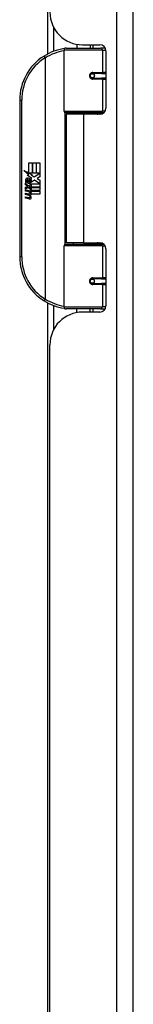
# Model space of a CAD drawing. Header units: inches. Extents: x 7 to 188, y 10 to 101.
# Tile 57 of 154: x 50.36 to 51.45, y 35.41 to 44.85. Entities that reach past the tile are written whole.
import ezdxf

# ---------------------------------------------------------------- set-up
doc = ezdxf.new("R2010")
doc.units = ezdxf.units.IN
doc.header["$MEASUREMENT"] = 0
doc.layers.add('Visible Edges(ANSI)', color=7, linetype='Continuous', lineweight=25)
doc.layers.add('Visible Tangent Edges(ANSI)', color=7, linetype='Continuous', lineweight=25)

msp = doc.modelspace()

# ---------------------------------------------------------------- linework, layer by layer
at = {"layer": 'Visible Edges(ANSI)'}
for p, q in [((51.4541, 26.1367), (51.4541, 73.6177)), ((50.6356, 44.5212), (50.6356, 48.8034)), ((50.7896, 43.9724), (50.7896, 44.557)), ((50.8093, 44.5767), (51.1392, 44.5767)), ((50.9141, 44.6121), (50.9141, 44.5767)), ((50.9661, 44.6077), (51.132, 44.6077)), ((51.0401, 44.6077), (51.0401, 44.5767)), ((51.184, 44.5767), (51.1392, 44.5767)), ((51.1911, 44.5487), (51.1911, 44.0013)), ((51.0564, 44.332), (51.0568, 44.33)), ((51.0617, 44.3307), (51.0567, 44.3307)), ((51.1487, 44.3326), (51.0617, 44.3326)), ((51.0617, 44.2893), (51.1487, 44.2893)), ((51.0641, 44.3305), (51.0641, 44.3325)), ((51.0648, 44.2915), (51.0652, 44.2893)), ((51.1487, 44.3326), (51.1911, 44.3326)), ((51.1911, 44.2893), (51.1487, 44.2893)), ((50.3646, 44.0767), (50.3646, 42.5767)), ((51.143, 43.9567), (50.8053, 43.9567)), ((50.9771, 43.9422), (50.8091, 43.9422)), ((50.8091, 43.9422), (50.8091, 42.7112)), ((50.8816, 43.9567), (50.8816, 43.9422)), ((51.132, 43.9422), (50.9771, 43.9422)), ((51.0725, 43.9567), (51.0725, 43.9422)), ((51.143, 43.9567), (51.1707, 43.9567)), ((50.4525, 43.4767), (50.4846, 43.4767)), ((50.4525, 43.3798), (50.4525, 43.4767)), ((50.4846, 43.4767), (50.4846, 43.378)), ((50.4891, 43.4767), (50.5212, 43.4767)), ((50.4891, 43.378), (50.4891, 43.4767)), ((50.5212, 43.4767), (50.5212, 43.378)), ((50.5254, 43.378), (50.5254, 43.4767)), ((50.5254, 43.4767), (50.5575, 43.4767)), ((50.5575, 43.4767), (50.5575, 43.3429)), ((50.4048, 43.4046), (50.4525, 43.3798)), ((50.451, 43.3607), (50.4048, 43.4046)), ((50.4368, 43.3587), (50.451, 43.3607)), ((50.4808, 43.3273), (50.4368, 43.3587)), ((50.4429, 43.2802), (50.4429, 43.3168)), ((50.4519, 43.3153), (50.4519, 43.2913)), ((50.4558, 43.378), (50.4852, 43.3627)), ((50.4846, 43.378), (50.4558, 43.378)), ((50.4693, 43.3204), (50.4808, 43.3273)), ((50.4852, 43.3627), (50.4751, 43.3608)), ((50.4751, 43.3608), (50.5032, 43.3411)), ((50.5212, 43.378), (50.4891, 43.378)), ((50.5032, 43.3411), (50.5569, 43.378)), ((50.5569, 43.378), (50.5254, 43.378)), ((50.5575, 43.3429), (50.5314, 43.3253)), ((50.5314, 43.3253), (50.5575, 43.3114)), ((50.4192, 43.2814), (50.4471, 43.2568)), ((50.4192, 43.2652), (50.4192, 43.2814)), ((50.4387, 43.2517), (50.4192, 43.2652)), ((50.4192, 43.2418), (50.4387, 43.2493)), ((50.4192, 43.2256), (50.4192, 43.2418)), ((50.4473, 43.2391), (50.4192, 43.2256)), ((50.4192, 43.2187), (50.4738, 43.2091)), ((50.4192, 43.2055), (50.4192, 43.2187)), ((50.4309, 43.2868), (50.4219, 43.2868)), ((50.4387, 43.2493), (50.4387, 43.2517)), ((50.4471, 43.2568), (50.4738, 43.2706)), ((50.4738, 43.2148), (50.4473, 43.2391)), ((50.4738, 43.2544), (50.4554, 43.2466)), ((50.4554, 43.2466), (50.4554, 43.2445)), ((50.4554, 43.2445), (50.4738, 43.2312)), ((50.459, 43.2445), (50.4766, 43.252)), ((50.5575, 43.2445), (50.459, 43.2445)), ((50.4663, 43.2403), (50.5575, 43.2403)), ((50.4766, 43.2328), (50.4663, 43.2403)), ((50.4738, 43.2706), (50.4738, 43.2544)), ((50.4738, 43.2312), (50.4738, 43.2148)), ((50.4766, 43.2745), (50.5562, 43.2745)), ((50.4766, 43.252), (50.4766, 43.2745)), ((50.4766, 43.2106), (50.4766, 43.2328)), ((50.5072, 43.3111), (50.4774, 43.2904)), ((50.5562, 43.2745), (50.5072, 43.3111)), ((50.5575, 43.3114), (50.5575, 43.2445)), ((50.5575, 43.2403), (50.5575, 43.2106)), ((50.4417, 43.2016), (50.4192, 43.2055)), ((50.4192, 43.1848), (50.4537, 43.1787)), ((50.4192, 43.1716), (50.4192, 43.1848)), ((50.4417, 43.1677), (50.4192, 43.1716)), ((50.4192, 43.1512), (50.4537, 43.1452)), ((50.4192, 43.138), (50.4192, 43.1512)), ((50.4535, 43.1314), (50.4192, 43.138)), ((50.4642, 43.1986), (50.4642, 43.1957)), ((50.4738, 43.1977), (50.4642, 43.1986)), ((50.4705, 43.1947), (50.4766, 43.1941)), ((50.4738, 43.2091), (50.4738, 43.1977)), ((50.5575, 43.2106), (50.4766, 43.2106)), ((50.4766, 43.2064), (50.5575, 43.2064)), ((50.4766, 43.1941), (50.4766, 43.2064)), ((50.5575, 43.1767), (50.478, 43.1767)), ((50.5575, 43.2064), (50.5575, 43.1767)), ((50.7896, 42.0964), (50.7896, 42.6811)), ((50.8053, 42.6968), (51.143, 42.6968)), ((50.9771, 42.7112), (50.8091, 42.7112)), ((50.8816, 42.6968), (50.8816, 42.7112)), ((50.9771, 42.7112), (51.132, 42.7112)), ((51.0725, 42.6968), (51.0725, 42.7112)), ((51.1707, 42.6968), (51.143, 42.6968)), ((51.1911, 42.6522), (51.1911, 42.1048)), ((51.0564, 42.3215), (51.0568, 42.3234)), ((51.0567, 42.3228), (51.0617, 42.3228)), ((51.1487, 42.3641), (51.0617, 42.3641)), ((51.0617, 42.3208), (51.1487, 42.3208)), ((51.0641, 42.3229), (51.0641, 42.321)), ((51.0648, 42.3619), (51.0652, 42.3641)), ((51.1487, 42.3641), (51.1911, 42.3641)), ((51.1911, 42.3208), (51.1487, 42.3208)), ((50.6356, 31.4202), (50.6356, 42.1322)), ((51.1392, 42.0767), (50.8093, 42.0767)), ((50.9141, 42.0414), (50.9141, 42.0767)), ((51.132, 42.0457), (50.9661, 42.0457)), ((51.0401, 42.0457), (51.0401, 42.0767)), ((51.1392, 42.0767), (51.184, 42.0767)), ((50.6541, 31.8187), (50.6541, 41.7337))]:
    msp.add_line(p, q, dxfattribs=at)
at = {"layer": 'Visible Edges(ANSI)', "flags": 128}
for points in [[(50.7966, 44.5721), (50.7963, 44.572), (50.7961, 44.572), (50.7958, 44.572), (50.7956, 44.5719), (50.7953, 44.5719), (50.7951, 44.5719), (50.7948, 44.5718), (50.7946, 44.5718), (50.7943, 44.5718), (50.7941, 44.5717), (50.7938, 44.5717), (50.7936, 44.5717), (50.7933, 44.5716), (50.7931, 44.5716), (50.7928, 44.5716), (50.7926, 44.5715), (50.7923, 44.5715), (50.7921, 44.5714), (50.7918, 44.5714), (50.7916, 44.5714), (50.7913, 44.5713), (50.7911, 44.5713), (50.7908, 44.5713), (50.7906, 44.5712)], [(51.0617, 44.2893), (51.0591, 44.2895), (51.0565, 44.29), (51.0539, 44.2908), (51.0514, 44.292), (51.0491, 44.2934), (51.0469, 44.2952), (51.0449, 44.2973), (51.0433, 44.2997), (51.0419, 44.3023), (51.0409, 44.3051), (51.0403, 44.308), (51.0401, 44.311), (51.0403, 44.3139), (51.0409, 44.3168), (51.0419, 44.3196), (51.0432, 44.3222), (51.0449, 44.3246), (51.0468, 44.3267), (51.049, 44.3285), (51.0514, 44.33), (51.0539, 44.3312), (51.0565, 44.332), (51.0591, 44.3325), (51.0617, 44.3326)], [(51.1088, 43.9422), (51.1113, 43.9432), (51.1138, 43.9442), (51.1163, 43.9451), (51.1188, 43.946), (51.1214, 43.9468), (51.1239, 43.9476), (51.1265, 43.9484), (51.129, 43.9492), (51.1316, 43.9499), (51.1341, 43.9505), (51.1367, 43.9512), (51.1392, 43.9518), (51.1418, 43.9523), (51.1444, 43.9529), (51.147, 43.9534), (51.1495, 43.9538), (51.1521, 43.9543), (51.1547, 43.9546), (51.1573, 43.955), (51.1599, 43.9553), (51.1625, 43.9556), (51.165, 43.9559), (51.1676, 43.9561), (51.1702, 43.9563)], [(51.1702, 42.6972), (51.1676, 42.6974), (51.165, 42.6976), (51.1625, 42.6979), (51.1599, 42.6981), (51.1573, 42.6985), (51.1547, 42.6988), (51.1521, 42.6992), (51.1495, 42.6996), (51.147, 42.7001), (51.1444, 42.7006), (51.1418, 42.7011), (51.1392, 42.7017), (51.1367, 42.7023), (51.1341, 42.7029), (51.1316, 42.7036), (51.129, 42.7043), (51.1265, 42.705), (51.1239, 42.7058), (51.1214, 42.7066), (51.1188, 42.7075), (51.1163, 42.7084), (51.1138, 42.7093), (51.1113, 42.7102), (51.1088, 42.7112)], [(51.0617, 42.3208), (51.0591, 42.321), (51.0565, 42.3215), (51.0539, 42.3223), (51.0514, 42.3235), (51.049, 42.325), (51.0468, 42.3268), (51.0449, 42.3289), (51.0432, 42.3313), (51.0419, 42.3339), (51.0409, 42.3367), (51.0403, 42.3396), (51.0401, 42.3425), (51.0403, 42.3455), (51.0409, 42.3484), (51.0419, 42.3511), (51.0433, 42.3537), (51.0449, 42.3561), (51.0469, 42.3582), (51.0491, 42.36), (51.0514, 42.3615), (51.0539, 42.3626), (51.0565, 42.3635), (51.0591, 42.364), (51.0617, 42.3641)], [(50.7906, 42.0822), (50.7908, 42.0822), (50.7911, 42.0822), (50.7913, 42.0821), (50.7916, 42.0821), (50.7918, 42.082), (50.7921, 42.082), (50.7923, 42.082), (50.7926, 42.0819), (50.7928, 42.0819), (50.7931, 42.0819), (50.7933, 42.0818), (50.7936, 42.0818), (50.7938, 42.0818), (50.7941, 42.0817), (50.7943, 42.0817), (50.7946, 42.0817), (50.7948, 42.0816), (50.7951, 42.0816), (50.7953, 42.0816), (50.7956, 42.0815), (50.7958, 42.0815), (50.7961, 42.0814), (50.7963, 42.0814), (50.7966, 42.0814)]]:
    msp.add_lwpolyline(points, dxfattribs=at)
at = {"layer": 'Visible Edges(ANSI)'}
for centre in [(51.0617, 44.311), (51.0617, 42.3425)]:
    msp.add_circle(centre, 0.0197, dxfattribs=at)
for centre, radius, start, end in [((50.9661, 44.9197), 0.312, 180, 270), ((50.8646, 44.0767), 0.5, 98.5081, 122.23771), ((50.8093, 44.557), 0.0197, 90, 180), ((51.132, 44.5487), 0.0591, 0, 90), ((50.8646, 44.0767), 0.5, 122.23771, 180), ((51.0617, 44.311), 0.0217, 279.14701, 90), ((51.132, 44.0013), 0.0591, 270, 0), ((50.8053, 43.9724), 0.0157, 180, 270), ((50.4798, 43.3049), 0.0607, 171.56052, 197.33425), ((50.4393, 43.3109), 0.0197, 86.56465, 171.56052), ((50.4402, 43.3076), 0.0096, 73.52609, 154.67838), ((50.4381, 43.2909), 0.0398, 44.16843, 86.56465), ((50.4498, 43.2987), 0.0168, 19.37968, 82.99755), ((50.4452, 43.2978), 0.0299, 350.40854, 44.16843), ((50.4452, 43.2978), 0.033, 347.07905, 43.17854), ((50.4592, 43.2986), 0.0307, 154.67838, 202.56091), ((50.4543, 43.306), 0.0282, 246.15553, 293.84447), ((50.4564, 43.2997), 0.00955, 241.45471, 321.16516), ((50.4554, 43.3006), 0.0109, 321.16516, 19.37968), ((50.4595, 43.2941), 0.0152, 293.84447, 355.08017), ((50.4336, 43.1558), 0.0465, 57.59924, 80), ((50.4343, 43.1218), 0.0465, 58.55841, 80.82565), ((50.459, 43.1596), 0.0288, 259, 288.47479), ((50.4558, 43.1909), 0.0123, 260, 293.55712), ((50.4558, 43.1573), 0.0123, 259.9922, 293.54875), ((50.4518, 43.1844), 0.0126, 6.03001, 57.59924), ((50.4518, 43.1508), 0.0126, 6.10268, 57.60833), ((50.4583, 43.1851), 0.006, 293.55712, 6.03001), ((50.4583, 43.1515), 0.006, 293.54875, 6.10268), ((50.4597, 43.1932), 0.0288, 273.6169, 286.9928), ((50.4507, 43.1424), 0.0246, 359.6788, 63.95078), ((50.4513, 43.1754), 0.024, 359.47765, 57.41137), ((50.4651, 43.1753), 0.0101, 286.9928, 359.47765), ((50.4648, 43.1423), 0.0105, 288.47479, 359.6788), ((50.454, 43.1772), 0.024, 358.79525, 46.5849), ((50.8053, 42.6811), 0.0157, 90, 180), ((51.132, 42.6522), 0.0591, 0, 90), ((50.8646, 42.5767), 0.5, 180, 237.76229), ((51.0617, 42.3425), 0.0217, 270, 80.85299), ((50.8646, 42.5767), 0.5, 237.76229, 261.4919), ((50.8093, 42.0964), 0.0197, 180, 270), ((51.132, 42.1048), 0.0591, 270, 0), ((50.9661, 41.7337), 0.312, 90, 180)]:
    msp.add_arc(centre, radius, start, end, dxfattribs=at)
at = {"layer": 'Visible Tangent Edges(ANSI)'}
for p, q in [((51.2931, 73.6177), (51.2931, 26.1367)), ((50.6895, 44.7753), (50.6895, 44.5451)), ((51.1582, 44.557), (50.7896, 44.557)), ((51.0649, 44.6077), (51.0649, 44.5767)), ((51.1582, 44.557), (51.1905, 44.557)), ((51.1582, 44.557), (51.1582, 44.3425)), ((50.5979, 44.4997), (50.6084, 44.483)), ((50.6084, 44.483), (50.6084, 42.1705)), ((50.6084, 44.483), (50.6121, 44.483)), ((50.6121, 42.1705), (50.6121, 44.483)), ((51.0649, 44.3324), (51.0649, 44.3304)), ((51.0649, 44.2916), (51.0649, 44.2909)), ((51.0664, 44.3425), (51.1582, 44.3425)), ((51.1582, 44.2795), (51.0664, 44.2795)), ((51.1911, 44.3425), (51.1582, 44.3425)), ((51.1582, 44.2795), (51.1582, 43.9724)), ((51.1582, 44.2795), (51.1911, 44.2795)), ((50.3646, 44.0767), (50.3843, 44.0767)), ((50.3843, 42.5767), (50.3843, 44.0767)), ((50.7896, 43.9724), (51.1582, 43.9724)), ((50.7972, 43.9589), (50.7972, 42.6946)), ((50.9771, 43.9422), (50.9771, 42.7112)), ((51.1835, 43.9724), (51.1582, 43.9724)), ((51.1582, 42.6811), (50.7896, 42.6811)), ((51.1582, 42.6811), (51.1835, 42.6811)), ((51.1582, 42.6811), (51.1582, 42.374)), ((50.3843, 42.5767), (50.3646, 42.5767)), ((51.0664, 42.374), (51.1582, 42.374)), ((51.1911, 42.374), (51.1582, 42.374)), ((51.0649, 42.3626), (51.0649, 42.3619)), ((51.0649, 42.3231), (51.0649, 42.3211)), ((51.1582, 42.311), (51.0664, 42.311)), ((51.1582, 42.311), (51.1582, 42.0964)), ((51.1582, 42.311), (51.1911, 42.311)), ((50.6084, 42.1705), (50.5979, 42.1538)), ((50.6121, 42.1705), (50.6084, 42.1705)), ((50.6895, 42.1084), (50.6895, 41.8781)), ((50.7896, 42.0964), (51.1582, 42.0964)), ((51.1905, 42.0964), (51.1582, 42.0964)), ((51.0649, 42.0767), (51.0649, 42.0457))]:
    msp.add_line(p, q, dxfattribs=at)
at = {"layer": 'Visible Tangent Edges(ANSI)', "flags": 128}
for points in [[(51.0664, 44.3425), (51.0624, 44.3422), (51.0584, 44.3415), (51.0544, 44.3403), (51.0506, 44.3387), (51.0469, 44.3365), (51.0436, 44.3338), (51.0406, 44.3308), (51.038, 44.3273), (51.0359, 44.3235), (51.0344, 44.3195), (51.0335, 44.3152), (51.0332, 44.3109), (51.0335, 44.3066), (51.0345, 44.3024), (51.036, 44.2984), (51.0381, 44.2946), (51.0406, 44.2911), (51.0436, 44.2881), (51.047, 44.2855), (51.0506, 44.2833), (51.0544, 44.2816), (51.0584, 44.2804), (51.0624, 44.2797), (51.0664, 44.2795)], [(51.1705, 43.9565), (51.1663, 43.9564), (51.1622, 43.9562), (51.158, 43.956), (51.1539, 43.9558), (51.1497, 43.9555), (51.1456, 43.9552), (51.1414, 43.9548), (51.1373, 43.9544), (51.1332, 43.954), (51.129, 43.9536), (51.1249, 43.9531), (51.1208, 43.9525), (51.1167, 43.9519), (51.1126, 43.9513), (51.1086, 43.9507), (51.1045, 43.95), (51.1005, 43.9493), (51.0964, 43.9485), (51.0924, 43.9477), (51.0884, 43.9468), (51.0844, 43.9459), (51.0804, 43.945), (51.0765, 43.944), (51.0725, 43.943)], [(51.0725, 42.7105), (51.0765, 42.7094), (51.0804, 42.7085), (51.0844, 42.7075), (51.0884, 42.7066), (51.0924, 42.7058), (51.0964, 42.705), (51.1005, 42.7042), (51.1045, 42.7035), (51.1086, 42.7028), (51.1126, 42.7021), (51.1167, 42.7015), (51.1208, 42.7009), (51.1249, 42.7004), (51.129, 42.6999), (51.1332, 42.6994), (51.1373, 42.699), (51.1414, 42.6986), (51.1456, 42.6983), (51.1497, 42.698), (51.1539, 42.6977), (51.158, 42.6975), (51.1622, 42.6973), (51.1663, 42.6971), (51.1705, 42.697)], [(51.0664, 42.374), (51.0624, 42.3737), (51.0584, 42.373), (51.0544, 42.3718), (51.0506, 42.3701), (51.047, 42.368), (51.0436, 42.3654), (51.0406, 42.3623), (51.0381, 42.3589), (51.036, 42.3551), (51.0345, 42.351), (51.0335, 42.3468), (51.0332, 42.3425), (51.0335, 42.3382), (51.0344, 42.334), (51.0359, 42.33), (51.038, 42.3262), (51.0406, 42.3227), (51.0436, 42.3196), (51.0469, 42.317), (51.0506, 42.3148), (51.0544, 42.3131), (51.0584, 42.3119), (51.0624, 42.3112), (51.0664, 42.311)]]:
    msp.add_lwpolyline(points, dxfattribs=at)
at = {"layer": 'Visible Tangent Edges(ANSI)'}
for centre, start, end in [((50.8683, 44.0767), 99.43485, 122.23771), ((50.8646, 44.0767), 122.23771, 180), ((50.8646, 42.5767), 180, 237.76229), ((50.8683, 42.5767), 237.76229, 260.56515)]:
    msp.add_arc(centre, 0.4803, start, end, dxfattribs=at)
for centre, major_axis, ratio, start_param, end_param in [((50.7935, 44.5518), (-0.0029, 0.0195), 0.187781, 5.698095, 6.283185), ((51.1392, 44.557), (0, 0.0197), 0.965926, 4.712389, 6.283185), ((50.6084, 44.483), (-0.0105, 0.0167), 0.161367, 4.610972, 6.283185), ((51.0617, 44.3425), (0, -0.00984), 0.476565, 0, 1.570796), ((51.0617, 44.2795), (0, 0.00984), 0.476565, 4.712389, 6.283185), ((51.1487, 44.3425), (0, -0.00984), 0.965926, 0, 1.570796), ((51.1487, 44.2795), (0, 0.00984), 0.965926, 4.712389, 6.283185), ((51.143, 43.9724), (0, -0.0157), 0.965926, 0, 1.570796), ((51.143, 42.6811), (0, 0.0157), 0.965926, 4.712389, 6.283185), ((51.0617, 42.374), (0, -0.00984), 0.476565, 0, 1.570796), ((51.1487, 42.374), (0, -0.00984), 0.965926, 0, 1.570796), ((51.0617, 42.311), (0, 0.00984), 0.476565, 4.712389, 6.283185), ((51.1487, 42.311), (0, 0.00984), 0.965926, 4.712389, 6.283185), ((50.6084, 42.1705), (-0.0105, -0.0167), 0.161367, 0, 1.672214), ((51.1392, 42.0964), (0, -0.0197), 0.965926, 0, 1.570796), ((50.7935, 42.1017), (-0.0029, -0.0195), 0.187781, 0, 0.58509)]:
    msp.add_ellipse(centre, major_axis=major_axis, ratio=ratio, start_param=start_param, end_param=end_param, dxfattribs=at)

doc.saveas('drawing.dxf')
